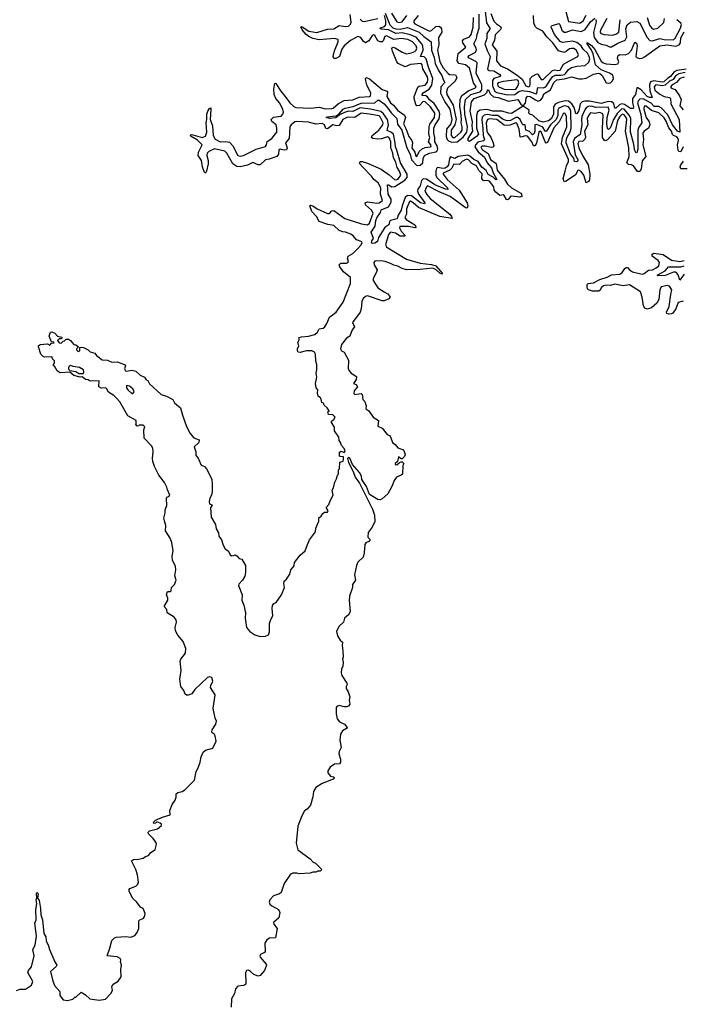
# Model space of a CAD drawing. Extents: x 2494159 to 2685562, y 773219 to 915170.
# Tile 184 of 201: x 2657050 to 2663347, y 867953 to 877315. Entities that reach past the tile are written whole.
import ezdxf

# ---------------------------------------------------------------- set-up
doc = ezdxf.new("R2010")
doc.units = 0

msp = doc.modelspace()

# ---------------------------------------------------------------- linework, layer by layer
at = {"layer": '0CON10XD'}
for points in [[(2658882.9, 876307.1), (2658889.6, 876215), (2658907.5, 876177.5), (2658955, 876152.4), (2659005, 876156.5), (2659045, 876151.6), (2659076.8, 876116.8), (2659124.5, 876024.5), (2659145, 876017.2), (2659177.2, 876022.8), (2659297.6, 876082.4), (2659385, 876110.5), (2659396.5, 876125), (2659402.9, 876157.1), (2659445.3, 876184.7), (2659492.6, 876245), (2659494.5, 876285), (2659486.4, 876315), (2659446.4, 876346.4), (2659438.7, 876365), (2659462.7, 876387.3), (2659535, 876398), (2659551.3, 876415), (2659557.4, 876435), (2659550.2, 876465), (2659519.3, 876525), (2659485.4, 876565.4), (2659468.5, 876605), (2659464.8, 876655), (2659475, 876710), (2659485, 876708), (2659530.4, 876635), (2659573.8, 876585), (2659618.1, 876525), (2659655, 876490.4), (2659675, 876480.5), (2659815, 876472.5), (2659895, 876482.1), (2659955, 876467.9), (2660015, 876469.3), (2660029.6, 876475), (2660080.8, 876519.2), (2660133.7, 876546.3), (2660215, 876553.1), (2660275, 876576.9), (2660375, 876584.4), (2660385, 876590.7), (2660386.5, 876615), (2660348.8, 876695), (2660338.2, 876735), (2660335.5, 876755), (2660345, 876765.6), (2660375, 876751.5), (2660495, 876650.9), (2660541.4, 876635), (2660546.2, 876625), (2660539.3, 876585), (2660575, 876525.4), (2660603.5, 876503.5), (2660640, 876455), (2660708.1, 876408.1), (2660716.7, 876385), (2660698.4, 876325), (2660721.2, 876281.2), (2660749, 876205), (2660777.6, 876165), (2660782, 876145), (2660777.4, 876095), (2660806.6, 876055), (2660815, 876020), (2660825, 876014.4), (2660847.4, 876062.6), (2660873.8, 876086.2), (2660905, 876098.1), (2660955, 876104.7), (2660959.4, 876110.6), (2660956.6, 876125), (2660936.8, 876155), (2660946.6, 876195), (2660939.6, 876225), (2660940.2, 876295), (2660948.7, 876321.3), (2660991, 876385), (2660994, 876425), (2660955, 876487.7), (2660905, 876535.2), (2660885, 876536.7), (2660849.9, 876500.1), (2660825, 876496.1), (2660815, 876508.5), (2660798.4, 876565), (2660800, 876585), (2660835, 876674.7), (2660847, 876683), (2660905, 876692), (2660925, 876720), (2660929.4, 876745), (2660925, 876771.1), (2660880.9, 876849.1), (2660876.2, 876886.2), (2660865, 876898.6), (2660765, 876887.9), (2660715, 876866.6), (2660647.9, 876897.9), (2660634.1, 876914.1), (2660592.1, 877015), (2660587.5, 877042.5), (2660595, 877052.2), (2660618.2, 877048.2), (2660685, 877004.8), (2660725, 876990.4), (2660775, 876998.8), (2660805, 877011.9), (2660818.6, 877025), (2660824.2, 877045), (2660816.6, 877065), (2660783.3, 877105), (2660740, 877125), (2660675, 877137), (2660605, 877127.4), (2660535, 877162.8), (2660520.4, 877155), (2660505, 877113.8), (2660494.4, 877105.6), (2660475, 877103.9), (2660454.8, 877114.8), (2660425, 877163.5), (2660415, 877170.4), (2660400.5, 877165), (2660367.3, 877112.7), (2660335, 877093.6), (2660316.4, 877106.4), (2660292.7, 877145), (2660265, 877155.6), (2660195, 877117.8), (2660132.4, 877065), (2660111.2, 877035), (2660089.1, 876965), (2660055, 876945.9), (2660035.4, 876945.4), (2660028, 876965), (2660041.5, 877018.5), (2660076.2, 877105), (2660075.8, 877125.8), (2660042.6, 877137.4), (2659895, 877124.3), (2659835, 877136.3), (2659796.7, 877155), (2659773.3, 877175), (2659735, 877217.1), (2659722.3, 877247.7), (2659735, 877245.6), (2659796.6, 877206.6), (2659875, 877192), (2659975, 877225.2), (2660035, 877227.4), (2660085, 877260), (2660145, 877249.5), (2660175, 877252.2), (2660195, 877273.3), (2660199.1, 877290.9), (2660190.8, 877365)], [(2660676.8, 875505), (2660648.3, 875455), (2660637.3, 875422.7), (2660574.5, 875405.5), (2660565.7, 875395), (2660557.7, 875365), (2660519.8, 875340.2), (2660460.6, 875245), (2660450, 875205), (2660425, 875191.2), (2660405, 875187.5), (2660394, 875194), (2660396.4, 875213.6), (2660412.5, 875235), (2660391.2, 875295), (2660429.5, 875350.5), (2660435.2, 875405), (2660445, 875429.6), (2660477.5, 875482.5), (2660485, 875505.5), (2660554.7, 875535.3), (2660580.1, 875579.9), (2660579.8, 875609.8), (2660551.6, 875655), (2660544.7, 875745.3), (2660555, 875745.4), (2660585.8, 875725.8), (2660615, 875728.1), (2660711.2, 875788.8), (2660733.2, 875815), (2660731.9, 875845), (2660670, 875955), (2660634.5, 876074.5), (2660621.1, 876105), (2660618.9, 876145), (2660601.8, 876225), (2660585, 876242.6), (2660540.9, 876260.9), (2660556, 876315), (2660546.5, 876366.5), (2660508.8, 876418.8), (2660480.9, 876440.9), (2660383.4, 876463.4), (2660285, 876475.3), (2660215, 876440.8), (2660175, 876444), (2660136.6, 876433.4), (2660090, 876410), (2660055, 876381.1), (2659995, 876374.6), (2659963.3, 876385), (2659975, 876391.2), (2660058.9, 876401.1), (2660083.2, 876416.8), (2660123.1, 876465), (2660142, 876475), (2660220.5, 876489.5), (2660295, 876519.7), (2660425, 876524.7), (2660455, 876548.2), (2660465, 876549.2), (2660515, 876515.2), (2660549.4, 876475), (2660579.1, 876429.1), (2660635.2, 876375), (2660640.2, 876320.2), (2660683.2, 876265), (2660729.2, 876095), (2660761.2, 876035), (2660772.8, 875982.8), (2660820.6, 875930.6), (2660835, 875926.9), (2660855, 875932.8), (2660881.4, 875955), (2660883.6, 875996.4), (2660898, 876025), (2660944.1, 876045.9), (2661005, 876059.2), (2661015, 876065.6), (2661023.1, 876085), (2661017, 876117), (2660995.1, 876155), (2660996.8, 876195), (2660984.9, 876234.9), (2660985.8, 876285), (2660997.1, 876315), (2661036.9, 876373.1), (2661042.9, 876415), (2661038.2, 876445), (2660988.8, 876518.8), (2660945, 876553.8), (2660925, 876581.6), (2660910.5, 876590.5), (2660875.6, 876595), (2660873.9, 876603.9), (2660885, 876619.3), (2660942.4, 876655), (2660966.5, 876693.5), (2660977.9, 876755), (2660935.7, 876865), (2660914, 876944), (2660895, 876960.2), (2660860.5, 876965), (2660885.2, 877024.9), (2660881.7, 877065), (2660869.1, 877089.1), (2660817.5, 877147.5), (2660761.7, 877171.7), (2660685, 877189.5), (2660625, 877183), (2660555, 877219.6), (2660484.7, 877224.7), (2660473.8, 877235), (2660518.3, 877251.7), (2660529.3, 877265), (2660530.5, 877305), (2660518.5, 877355)], [(2660525, 877378), (2660568.8, 877265), (2660595.9, 877235.9), (2660625, 877226.5), (2660665, 877225.6), (2660735, 877239.7), (2660845, 877197.2), (2660891, 877155), (2660960.9, 877105), (2660962.8, 877025), (2660989.5, 876955), (2660998.6, 876898.6), (2661031.6, 876831.6), (2661062.7, 876785), (2661074.6, 876745), (2661087.9, 876725), (2661088.3, 876715), (2661052.6, 876675), (2661047.8, 876615), (2661090, 876535), (2661139.3, 876465), (2661156.5, 876365), (2661146.5, 876325), (2661106.3, 876273.7), (2661102.7, 876205), (2661111.2, 876175), (2661125, 876162.6), (2661155, 876151.4), (2661206.9, 876153.1), (2661265, 876196.6), (2661299.3, 876245), (2661306.5, 876295), (2661281.5, 876415), (2661279, 876485), (2661285.9, 876555), (2661336.5, 876603.5), (2661425, 876629.9), (2661442.6, 876647.5), (2661441.5, 876695), (2661387, 876805), (2661397.5, 876905), (2661385, 876918.4), (2661315, 876951.8), (2661310.7, 876960.7), (2661322.7, 876975), (2661377.3, 877002.7), (2661391.6, 877025), (2661388.5, 877045), (2661367.3, 877085), (2661392.1, 877135), (2661397.2, 877175), (2661415.6, 877234.4), (2661417.2, 877367.2)], [(2660585, 877377.7), (2660634.8, 877294.8), (2660655, 877289.4), (2660685.3, 877295), (2660730.3, 877355)], [(2660837.7, 877355), (2660796.3, 877305), (2660796.9, 877286.9), (2660806.7, 877275), (2660945, 877207.2), (2660965, 877212.4), (2661005, 877249.3), (2661035, 877254.7), (2661049.2, 877245), (2661058.4, 877228.4), (2661060.5, 877195), (2661031.6, 877145), (2661034.8, 877075), (2661020.4, 877025), (2661041.5, 876915), (2661075, 876857.1), (2661122.2, 876802.2), (2661135, 876794.7), (2661190.6, 876790.6), (2661205.3, 876765), (2661189.6, 876730.5), (2661116.8, 876665), (2661107.2, 876632.8), (2661110.2, 876605), (2661170.8, 876500.8), (2661197.1, 876365), (2661185.7, 876314.3), (2661149.8, 876265), (2661150.7, 876215), (2661165, 876195.3), (2661186.9, 876195), (2661243.4, 876245), (2661255.2, 876265), (2661256.4, 876295), (2661244.8, 876335), (2661249.5, 876365), (2661244.1, 876435), (2661232.2, 876485), (2661236.1, 876555), (2661251.1, 876595), (2661319.1, 876640.9), (2661375, 876662.5), (2661388.2, 876675), (2661363.2, 876715), (2661323.8, 876855), (2661287.1, 876885), (2661225, 876899.6), (2661208, 876925), (2661216.6, 876995), (2661289.5, 877055), (2661262.5, 877095), (2661259.2, 877115), (2661271.3, 877128.7), (2661325, 877152.9), (2661340.7, 877175), (2661359.5, 877245), (2661363.5, 877335)], [(2661475.4, 877395.4), (2661486.5, 877286.5), (2661519.7, 877235), (2661518.9, 877225), (2661490.1, 877185), (2661489.3, 877135), (2661472.1, 877085), (2661492, 877022), (2661520.2, 876965), (2661495.5, 876845.5), (2661510.4, 876830.4), (2661555, 876827.8), (2661612.9, 876795), (2661620.4, 876785), (2661615, 876774.4), (2661555.4, 876754.6), (2661542.6, 876737.4), (2661544, 876685), (2661565, 876631.4), (2661585, 876621.2), (2661685, 876599.1), (2661755, 876603.6), (2661795, 876631.4), (2661825, 876640.3), (2661895, 876632.4), (2661958.6, 876611.4), (2661965.2, 876615), (2661975, 876668.8), (2662025, 876666), (2662051.1, 876675), (2662093.3, 876745), (2662118.3, 876775), (2662143.5, 876786.5), (2662195, 876786.8), (2662226.4, 876793.6), (2662241, 876805), (2662265, 876842.4), (2662295, 876858.8), (2662345, 876871.6), (2662425, 876879.1), (2662458.3, 876911.7), (2662467.1, 876942.9), (2662462.4, 876965), (2662445, 876996.5), (2662403.9, 877033.9), (2662385, 877067.9), (2662345, 877097.2), (2662305, 877110.4), (2662208.2, 877098.2), (2662187.3, 877107.3), (2662133.7, 877175), (2662101.8, 877245), (2662104.5, 877255), (2662175, 877278.8), (2662185, 877268.6), (2662201.1, 877215), (2662225, 877197.2), (2662245, 877196.7), (2662305, 877217.8), (2662385, 877203.4), (2662425, 877221.5), (2662475, 877295.3), (2662515, 877328.6)], [(2661527, 877375), (2661555, 877302), (2661581.2, 877275), (2661619.7, 877249.7), (2661626.7, 877235), (2661619.9, 877220.1), (2661570.1, 877169.9), (2661562.2, 877117.8), (2661541.6, 877075), (2661585.8, 877015), (2661580.4, 876925), (2661621.1, 876875), (2661687.6, 876847.6), (2661778.2, 876788.2), (2661825, 876750), (2661860.5, 876685), (2661885, 876677.3), (2661897, 876683), (2661903, 876695), (2661903.1, 876755), (2661922.9, 876777.1), (2661965, 876800), (2661975.4, 876795.4), (2662004.5, 876745), (2662025, 876744.7), (2662115, 876832.9), (2662135, 876838.8), (2662165, 876832.3), (2662185.4, 876835), (2662216.9, 876893.1), (2662274.5, 876925), (2662355.8, 876965), (2662359.5, 876985), (2662338.2, 877025), (2662315, 877039.4), (2662295, 877042.5), (2662275, 877038.2), (2662245, 877010.9), (2662225, 877002.3), (2662169.3, 877019.3), (2662118.2, 877095), (2662061, 877151), (2662021.1, 877205), (2661965, 877232.9), (2661949.7, 877249.7), (2661935.7, 877285), (2661932.2, 877355)], [(2662241.3, 877391.3), (2662265, 877298.9), (2662375, 877280.7), (2662404, 877305), (2662435, 877357.8)], [(2663014.4, 877335), (2663035, 877263.8), (2663055, 877236.2), (2663075, 877223.8), (2663115, 877235.4), (2663171.2, 877288.8), (2663178.4, 877325)], [(2660285, 877320), (2660305, 877300.3), (2660325, 877297.7), (2660394.3, 877314.3), (2660454.7, 877325.3)], [(2662525, 877318), (2662528.8, 877295), (2662503.5, 877193.5), (2662511, 877145), (2662545, 877099.6), (2662575, 877081.2), (2662625, 877071.8), (2662656.8, 877056.8), (2662675, 877056.6), (2662735, 877093.2), (2662805, 877119.4), (2662819.3, 877150.7), (2662812, 877228), (2662822.8, 877267.2), (2662855, 877292.5), (2662915, 877296.2), (2662943.3, 877283.3), (2663014.6, 877144.6), (2663038.6, 877118.6), (2663065, 877113.3), (2663135, 877135.7), (2663175, 877127.6), (2663265, 877124.5), (2663280.2, 877139.9), (2663330, 877235), (2663339.8, 877269.8), (2663333.3, 877283.3), (2663295.3, 877315)], [(2662630, 877325), (2662570.9, 877215), (2662568.1, 877198.1), (2662573.8, 877185), (2662603.2, 877173.2), (2662685, 877167.6), (2662715, 877175.9), (2662743.2, 877195), (2662755.6, 877315)], [(2663385, 876844.3), (2663295, 876831.7), (2663270.4, 876819.6), (2663235.9, 876775), (2663209.9, 876760.1), (2663171.8, 876725), (2663155, 876720.9), (2663075.3, 876734.7), (2663046.3, 876723.7), (2663035.4, 876694.6), (2663037.4, 876637.4), (2663060, 876575), (2663035, 876576.1), (2663015, 876585.3), (2662955, 876647.3), (2662925, 876666.5), (2662915, 876666), (2662901.8, 876605), (2662874.6, 876565.3), (2662875.2, 876525), (2662884.6, 876485), (2662879.1, 876470.9), (2662855, 876471.8), (2662798.2, 876508.2), (2662775, 876513.5), (2662752.8, 876507.2), (2662715, 876474.1), (2662705.4, 876474.6), (2662697.5, 876517.5), (2662675.1, 876535.1), (2662643.6, 876536.4), (2662575, 876518.3), (2662465, 876539.7), (2662420.5, 876539.5), (2662395, 876533), (2662375.7, 876515), (2662365, 876451.4), (2662345, 876418.6), (2662335, 876424.2), (2662320.6, 876480.6), (2662296.3, 876516.3), (2662265, 876541.2), (2662235, 876543), (2662171.4, 876528.6), (2662139.1, 876510.9), (2662123.5, 876485), (2662123.3, 876415), (2662105, 876376.9), (2662075, 876354.2), (2662025, 876341.6), (2661985, 876353), (2661925.8, 876405.8), (2661897.5, 876415), (2661888.9, 876425), (2661890.6, 876455), (2661835, 876493.6), (2661725, 876422.9), (2661696.7, 876425), (2661636.3, 876446.3), (2661546.7, 876445), (2661491.4, 876461.4), (2661426, 876454), (2661402.5, 876437.5), (2661391.1, 876405), (2661392.1, 876285), (2661409.2, 876225), (2661392.7, 876205), (2661325, 876158.1), (2661311.8, 876161.8), (2661312.6, 876185), (2661356.2, 876255), (2661348.9, 876305), (2661352.8, 876345), (2661330.4, 876445), (2661344.1, 876535), (2661368.1, 876565), (2661468.7, 876601.3), (2661491.3, 876625), (2661495, 876647.5), (2661505, 876648.8), (2661520.9, 876610.9), (2661552.5, 876582.5), (2661598.6, 876575), (2661695, 876541.4), (2661785, 876555.8), (2661812.4, 876512.4), (2661835, 876496.5), (2661858.7, 876521.3), (2661865, 876570), (2661875, 876586.9), (2661902.2, 876585), (2661952.1, 876552.1), (2661975, 876541.3), (2661999.5, 876550.5), (2662017.2, 876572.8), (2662031.4, 876608.6), (2662093.2, 876646.8), (2662125, 876717.9), (2662155, 876741.9), (2662228.2, 876751.8), (2662295, 876772.3), (2662365, 876752.3), (2662395, 876751.1), (2662435, 876760.2), (2662505, 876796.7), (2662546.7, 876806.7), (2662565, 876802.4), (2662584.8, 876785), (2662624.2, 876714.2), (2662645, 876709.8), (2662665, 876715.2), (2662684.8, 876735), (2662693.7, 876755), (2662686, 876786), (2662655.9, 876805.9), (2662577.1, 876837.1), (2662523.2, 876885), (2662499.4, 876989.4), (2662479.8, 877029.9), (2662442.1, 877085), (2662442.2, 877097.8), (2662485, 877068.7), (2662515, 877032.9), (2662575, 876921.9), (2662596, 876906), (2662625, 876896), (2662705, 876887.4), (2662734.4, 876895), (2662742.7, 876915), (2662733, 876945), (2662739.1, 876975), (2662755, 876983.2), (2662805, 876980.3), (2662835.8, 876994.2), (2662863.4, 877026.6), (2662895, 877100), (2662910.9, 877090.9), (2662917.2, 877067.2), (2662905.8, 876965.8), (2662915, 876954.2), (2662936.5, 876946.5), (2662965, 876950.4), (2662987.8, 876962.2), (2663135, 877067.7), (2663205, 877075.1), (2663285, 877064.5), (2663316.7, 877075), (2663329.5, 877095), (2663335, 877142), (2663365, 877198.6)], [(2663375, 876814.2), (2663315, 876801.1), (2663285.4, 876784.7), (2663260.7, 876745), (2663225, 876729.2), (2663185, 876693.5), (2663155, 876687.5), (2663095.7, 876694.3), (2663080.5, 876675), (2663087.6, 876645), (2663135, 876605.2), (2663175, 876584.6), (2663225.4, 876575.4), (2663236.8, 876565), (2663237.1, 876515), (2663316.7, 876365), (2663325, 876246), (2663303.3, 876255), (2663255.6, 876315), (2663209.9, 876409.9), (2663146.8, 876476.8), (2663125, 876489.1), (2663080.6, 876490.6), (2663050.6, 876520.6), (2662975, 876561.4), (2662945, 876560.2), (2662929.7, 876545), (2662923, 876525), (2662954.2, 876414.2), (2662962.7, 876335), (2662935, 876292.5), (2662926.3, 876265), (2662925.8, 876084.2), (2662915, 876050), (2662905, 876053.5), (2662895, 876070), (2662882.1, 876145), (2662854.1, 876245.9), (2662859.2, 876375), (2662844.6, 876405.4), (2662795, 876463.6), (2662774.1, 876465.9), (2662728, 876421.9), (2662693.2, 876365), (2662665, 876290.8), (2662645, 876270.8), (2662635, 876281.4), (2662631.3, 876325), (2662632.3, 876385), (2662650.9, 876455), (2662643.5, 876483.5), (2662525, 876479.7), (2662485, 876491.8), (2662451.7, 876488.3), (2662433.5, 876476.5), (2662421.1, 876458.9), (2662394, 876395), (2662388.8, 876365), (2662391.3, 876315), (2662376.4, 876223.6), (2662324, 876186), (2662310.3, 876155), (2662329.8, 876029.9), (2662355.2, 875985), (2662355.8, 875974.2), (2662345.4, 875964.6), (2662322.4, 875965), (2662317.7, 875997.7), (2662285, 876036.8), (2662243.3, 876145), (2662245.8, 876185), (2662284.5, 876255.5), (2662291.6, 876285), (2662287.5, 876445), (2662281.8, 876465), (2662264.8, 876484.8), (2662245, 876494.2), (2662225, 876494.7), (2662175, 876474), (2662165.1, 876455), (2662165, 876402.5), (2662149.4, 876365), (2662095, 876314.6), (2662055, 876251.6), (2662045, 876255.2), (2662021.6, 876291.6), (2661965, 876316.9), (2661946.1, 876315), (2661946, 876255), (2661938.7, 876231.3), (2661925, 876219.5), (2661895, 876250.4), (2661860.6, 876265), (2661855.5, 876315), (2661835, 876316.5), (2661825, 876323.5), (2661806.9, 876366.9), (2661785, 876383.7), (2661765, 876383.5), (2661715, 876356), (2661683.5, 876353.5), (2661645, 876366.4), (2661595, 876404), (2661545, 876402.5), (2661495, 876414.1), (2661465, 876408.4), (2661445, 876388.8), (2661441.1, 876358.9), (2661452, 876285), (2661454.5, 876214.5), (2661468.4, 876171.6), (2661458.3, 876161.7), (2661405, 876150.1), (2661381.9, 876125), (2661377.2, 876105), (2661408.4, 876058.4), (2661467.1, 876007.1), (2661493.1, 875953.1), (2661533.3, 875905), (2661549.2, 875859.2), (2661583.3, 875795), (2661575, 875792.5), (2661548.7, 875818.7), (2661503.9, 875843.9), (2661482.2, 875882.3), (2661443.6, 875913.6), (2661405.8, 875965), (2661365.2, 875985), (2661328.3, 876018.3), (2661305, 876027.7), (2661217, 876013.1), (2661185.3, 875994.7), (2661145, 876011.2), (2661134, 875996), (2661125, 875936.1), (2661111.6, 875915), (2661095, 875902.8), (2661075, 875898.8), (2661020.2, 875909.8), (2661010.5, 875899.5), (2661005.8, 875874.2), (2661005.8, 875835.8), (2661014.9, 875815), (2661116.5, 875715), (2661118.4, 875701.6), (2661095.8, 875704.2), (2660995, 875743.6), (2660915, 875799.1), (2660885, 875801.8), (2660869.7, 875785), (2660856.6, 875735), (2660835.4, 875705), (2660830.4, 875685), (2660843.1, 875653.2), (2660899.6, 875575), (2660898.8, 875565), (2660860.7, 875575), (2660775, 875640.3), (2660735, 875642.4), (2660712.9, 875625), (2660683.5, 875545), (2660676.8, 875505)], [(2661675, 876649.6), (2661765, 876654.6), (2661785, 876682.9), (2661792.5, 876715), (2661787.6, 876737.5), (2661775, 876743.3), (2661646.7, 876726.7), (2661598.9, 876715), (2661591.4, 876705), (2661593.8, 876685), (2661602.3, 876675), (2661655, 876653.4), (2661675, 876649.6)], [(2663365, 876768.2), (2663323.3, 876755), (2663291.2, 876718.8), (2663252.7, 876695), (2663235.7, 876675), (2663243.8, 876665), (2663280.2, 876650.2), (2663321.5, 876591.5), (2663335.8, 876555), (2663325.4, 876495), (2663355, 876458.5)], [(2663355, 876106.6), (2663335, 876058.6), (2663315, 876061.2), (2663307.7, 876075), (2663303, 876125), (2663311, 876165), (2663307.8, 876185), (2663295, 876201.1), (2663263.9, 876214), (2663254.2, 876224.2), (2663246.1, 876255), (2663218.1, 876288.1), (2663195, 876349.2), (2663175, 876382.9), (2663125, 876427.8), (2663055, 876453), (2663003.2, 876493.2), (2662985, 876492.2), (2662982, 876465), (2663004, 876385), (2663033.2, 876345), (2663039.1, 876315), (2663027.4, 876285), (2662985, 876254.1), (2662973, 876235), (2662978.7, 876175), (2662973.3, 876125), (2662999.8, 876015), (2662966.7, 875973.3), (2662957.7, 875895), (2662945, 875870.6), (2662921.2, 875871.2), (2662884.8, 875925), (2662865, 875935.8), (2662835, 875937.4), (2662821, 875955), (2662841, 876015), (2662840.4, 876095), (2662806.6, 876255), (2662821.3, 876365), (2662815, 876385.2), (2662795, 876410), (2662775, 876415.6), (2662753.8, 876395), (2662732, 876355), (2662710.5, 876255), (2662636.5, 876173.5), (2662615, 876164.5), (2662605, 876168), (2662589.5, 876195), (2662587.6, 876285), (2662594.7, 876404.7), (2662590.7, 876420.7), (2662565, 876432.8), (2662515, 876423.2), (2662475, 876428.2), (2662455, 876403.5), (2662442.1, 876375), (2662448.4, 876315), (2662418.3, 876255), (2662426.1, 876195), (2662421.7, 876178.3), (2662401, 876159), (2662363.2, 876156.8), (2662353.7, 876136.3), (2662363.6, 876095), (2662397.4, 876025), (2662452.4, 875935), (2662467.8, 875845), (2662465, 875791.9), (2662455, 875775.5), (2662435, 875764.2), (2662413, 875835), (2662385, 875870), (2662365, 875884.4), (2662355, 875882), (2662331.4, 875838.6), (2662245, 875780), (2662225, 875774.2), (2662215.3, 875805), (2662234, 875875), (2662245.8, 875925), (2662264.4, 875965), (2662265.9, 875985), (2662200, 876135), (2662208.4, 876195), (2662249.4, 876295), (2662245.5, 876395.5), (2662235, 876424.2), (2662225, 876426.9), (2662215, 876419.5), (2662176.9, 876343.1), (2662125, 876288), (2662065, 876147.1), (2662055, 876141.9), (2662045, 876152.2), (2662005, 876247.5), (2661995, 876256.2), (2661985, 876246.7), (2661960.7, 876139.3), (2661945, 876114.7), (2661933.9, 876115), (2661915.8, 876155), (2661875, 876206.6), (2661855, 876209), (2661815, 876197.1), (2661805, 876202.5), (2661797.6, 876275), (2661775, 876330), (2661765, 876334.7), (2661707.9, 876312.1), (2661675, 876307.4), (2661655, 876312), (2661585, 876365.1), (2661515, 876371.3), (2661495, 876366.8), (2661483.8, 876335), (2661490.3, 876255), (2661495, 876240), (2661528.3, 876198.3), (2661551, 876145), (2661555.7, 876115), (2661547.4, 876102.6), (2661535, 876099.1), (2661475, 876113.5), (2661445, 876111.8), (2661431.5, 876105), (2661445, 876081.1), (2661501.7, 876041.7), (2661525, 875985.7), (2661578, 875948), (2661589.2, 875885), (2661657.8, 875797.8), (2661685, 875752.4), (2661725, 875717.7), (2661812, 875665), (2661819.5, 875655), (2661821.8, 875635), (2661803.4, 875626.6), (2661725, 875638.1), (2661715, 875634.7), (2661695, 875608.2), (2661685, 875602.4), (2661675.8, 875605), (2661653.6, 875643.6), (2661645, 875648), (2661612.6, 875642.6), (2661574.3, 875675), (2661560.5, 875695), (2661555, 875726.2)], [(2658651.7, 870891.7), (2658635, 870893.3), (2658622.3, 870902.3), (2658608.8, 870935), (2658582, 870975), (2658571.2, 871045), (2658586.1, 871126.1), (2658574.1, 871215.9), (2658580, 871235), (2658627, 871293), (2658629.1, 871335), (2658603.8, 871403.8), (2658552.1, 871462.1), (2658532, 871505), (2658526.2, 871535), (2658538.8, 871585), (2658537.7, 871607.7), (2658516.7, 871635), (2658452.5, 871675), (2658447, 871707), (2658423.3, 871735), (2658457.5, 871795), (2658457.5, 871815), (2658446.2, 871845), (2658450.4, 871869.5), (2658455, 871877.5), (2658481.7, 871878.3), (2658490, 871885), (2658493.3, 871915), (2658521.2, 871945), (2658535.8, 871985), (2658525.6, 872025.6), (2658533.1, 872085), (2658530.6, 872115), (2658502.5, 872175), (2658500, 872215), (2658507, 872263), (2658496, 872345), (2658480, 872385), (2658434.2, 872454.2), (2658438.8, 872505), (2658425, 872550), (2658420, 872575), (2658432.5, 872625), (2658433.3, 872655), (2658447.5, 872695), (2658444.2, 872765.8), (2658453.3, 872776.7), (2658468.8, 872781.2), (2658476.7, 872795), (2658454.2, 872844.2), (2658449.6, 872869.5), (2658425.8, 872915), (2658370.8, 872985), (2658330, 873065), (2658313.8, 873115), (2658311.2, 873145), (2658320, 873205), (2658315, 873240), (2658303, 873263), (2658232.5, 873335), (2658230, 873415), (2658240, 873445), (2658225, 873460), (2658185, 873460), (2658178.3, 873451.7), (2658165, 873450), (2658152.5, 873465), (2658157.5, 873472.5), (2658157.5, 873505), (2658077, 873547), (2658000.7, 873680.7), (2657971.2, 873715), (2657945, 873741.2), (2657894.1, 873774.1), (2657875, 873807.5), (2657863, 873813), (2657825, 873810), (2657802.5, 873825), (2657805, 873880), (2657718.3, 873878.3), (2657701.7, 873891.7), (2657673.9, 873893.9), (2657645, 873917.5), (2657625, 873916.7), (2657565, 873932), (2657525, 873962.5), (2657435, 873956.2), (2657405, 873976.7), (2657379.3, 874019.3), (2657370, 874025), (2657370, 874035), (2657381.7, 874048.3), (2657381.7, 874071.7), (2657361.7, 874091.7), (2657360, 874105), (2657355, 874110), (2657287, 874107), (2657273.9, 874113.9), (2657250, 874135), (2657227.5, 874205), (2657230, 874215), (2657245, 874227.5), (2657315, 874232.5), (2657335, 874220), (2657351.7, 874238.3), (2657378.3, 874241.7), (2657375, 874250), (2657351.7, 874251.7), (2657330, 874305), (2657342.5, 874345), (2657355, 874347.5), (2657385, 874333.3), (2657410, 874305), (2657450, 874295), (2657448.3, 874281.7), (2657425, 874280), (2657410, 874265), (2657423.6, 874243.6), (2657445, 874240), (2657461.7, 874258.3), (2657475, 874260), (2657493, 874277), (2657515, 874276.2), (2657532.5, 874265), (2657565, 874227.5), (2657583.3, 874223.3), (2657610, 874205), (2657590, 874185), (2657590, 874175), (2657605, 874160), (2657620, 874165), (2657621.7, 874198.3), (2657635, 874202.5), (2657655, 874198), (2657700, 874175), (2657718.3, 874158.3), (2657762.5, 874145), (2657780.4, 874120.5), (2657835, 874080), (2657885, 874076), (2657927, 874057), (2657975, 874062), (2658047.5, 874035), (2658057, 874023), (2658047.5, 873995), (2658055, 873977.5), (2658065, 873973.3), (2658115, 873983.3), (2658155, 873972.5), (2658196.4, 873936.4), (2658235.9, 873915.9), (2658250.7, 873890.7), (2658267.5, 873885), (2658284, 873854), (2658395, 873751.4), (2658445, 873734.2), (2658505, 873702.5), (2658520.4, 873670.5), (2658578, 873625), (2658595.7, 873555), (2658636.5, 873446.5), (2658671.3, 873381.3), (2658705, 873338), (2658755, 873320), (2658751.2, 873295), (2658708, 873255), (2658723.1, 873205), (2658725, 873172.5), (2658745.7, 873145), (2658775, 873078.8), (2658805.8, 873065.8), (2658825, 873043.3), (2658874.6, 872945), (2658880.5, 872895), (2658879.2, 872825), (2658874.2, 872795), (2658856.9, 872765), (2658851.4, 872735), (2658855, 872712.5), (2658875, 872702.5), (2658878, 872695), (2658863.3, 872675), (2658870.6, 872585), (2658911.1, 872515), (2658916.9, 872475), (2658938.9, 872435), (2658941.4, 872405), (2658967.9, 872367.9), (2658985, 872317.5), (2659003.9, 872283.9), (2659035, 872260), (2659050, 872225), (2659065, 872217.5), (2659081.7, 872221.7), (2659097, 872227), (2659115, 872217.5), (2659135, 872192.5), (2659160, 872185), (2659197.5, 872125), (2659197, 872057), (2659190, 872025), (2659166.2, 871985), (2659131.7, 871948.3), (2659130, 871935), (2659165.8, 871845.8), (2659160, 871795), (2659179.3, 871749.3), (2659195.8, 871675.8), (2659192, 871625), (2659205.8, 871535), (2659237.2, 871497.2), (2659285, 871465.7), (2659335, 871450.8), (2659385.9, 871454.1), (2659413.8, 871466.2), (2659423.8, 871495), (2659424.3, 871575), (2659437.3, 871612.7), (2659456.7, 871645), (2659450, 871715), (2659453.8, 871745), (2659465, 871762.5), (2659486, 871774), (2659538.8, 871845), (2659567.5, 871915), (2659560, 871955), (2659563.9, 871976.1), (2659586.7, 871995), (2659617.7, 872042.3), (2659627.5, 872085), (2659657, 872123), (2659662.5, 872155), (2659715, 872222.5), (2659763.3, 872265), (2659783.8, 872326.2), (2659805, 872370), (2659860, 872445), (2659865, 872480), (2659893, 872547), (2659893, 872577), (2659916.4, 872593.6), (2659930.7, 872619.3), (2659948.3, 872631.7), (2659975, 872633.3), (2659982.5, 872645), (2659963.3, 872675), (2659987.5, 872705), (2659999.3, 872740.7), (2660028.8, 872795), (2660018.3, 872841.7), (2660032.5, 872865), (2660043.6, 872916.4), (2660061.7, 872948.3), (2660070, 872985), (2660080, 872995), (2660080, 873035), (2660090, 873045), (2660093, 873107), (2660123, 873117), (2660128.3, 873131.7), (2660128.3, 873158.3), (2660095, 873160), (2660090, 873165), (2660088.3, 873201.7), (2660105, 873212.5), (2660135, 873200), (2660142.5, 873215), (2660135, 873237.5), (2660107.5, 873265), (2660100, 873295), (2660086.7, 873315), (2660082.5, 873345), (2660042.5, 873405), (2660041.7, 873441.7), (2660012.5, 873485), (2660013, 873497), (2660036.7, 873513.3), (2660046.7, 873536.7), (2660025, 873557.5), (2659985, 873560), (2659980, 873585), (2659990, 873595), (2659972.5, 873625), (2659945, 873650), (2659938.3, 873668.3), (2659922.5, 873675), (2659912.5, 873715), (2659887.5, 873735), (2659880, 873765), (2659883.3, 873795), (2659867.5, 873815), (2659862.5, 873855), (2659872.5, 873915), (2659866.7, 873955), (2659873.3, 873985), (2659872.5, 874035), (2659863, 874067), (2659862.5, 874135), (2659853, 874153), (2659826.2, 874166.2), (2659775, 874166.7), (2659750.9, 874159.1), (2659715, 874151.4), (2659697.5, 874155), (2659688.8, 874165), (2659690, 874185), (2659703.3, 874215), (2659692.5, 874245), (2659705, 874270), (2659707.5, 874292.5), (2659729.2, 874300.8), (2659795.5, 874304.5), (2659855, 874320.8), (2659878.8, 874345), (2659896.7, 874375), (2659935, 874383.3), (2659948.8, 874395), (2659968.8, 874425), (2659993.6, 874486.4), (2660058.8, 874535), (2660125, 874628.8), (2660193.8, 874805), (2660193.8, 874865), (2660127.8, 874917.8), (2660093.5, 874965), (2660087.1, 874985), (2660100.9, 874999.1), (2660155, 874998.6), (2660169.2, 875005), (2660174.3, 875015), (2660166.5, 875045), (2660170.6, 875065), (2660215, 875090.8), (2660261.2, 875135), (2660295, 875173.8), (2660304.4, 875195), (2660293.8, 875205), (2660251.1, 875221.1), (2660223.8, 875255), (2660197.1, 875275), (2660145, 875295.5), (2660121.4, 875298.6), (2660085, 875310), (2660035, 875358.4), (2659978.1, 875368.1), (2659895, 875397.5), (2659872.1, 875445), (2659825, 875490.6), (2659806.2, 875545), (2659815, 875550.8), (2659835, 875544.4), (2659876.9, 875516.9), (2659975, 875472.5), (2659995, 875473.2), (2660015, 875498.9), (2660035, 875501.2), (2660140.6, 875425), (2660300, 875375), (2660355, 875365.5), (2660375, 875381.4), (2660410, 875475), (2660394.6, 875505), (2660337.1, 875555), (2660333.8, 875575), (2660355, 875582.7), (2660445, 875569.6), (2660465.8, 875575), (2660497.1, 875595), (2660477.8, 875655), (2660483.5, 875715), (2660458.2, 875765), (2660415.3, 875795), (2660395, 875825.9), (2660307.2, 875915), (2660283.8, 875945), (2660280, 875955), (2660285, 875965.7), (2660304.5, 875965.5), (2660355, 875950), (2660485, 875892.5), (2660560.9, 875840.9), (2660615, 875793.3), (2660635, 875794.8), (2660651.2, 875805), (2660673.1, 875835), (2660660.7, 875875), (2660638.7, 875908.7), (2660625, 875959.1), (2660602.1, 876002.1), (2660596.2, 876045), (2660576.9, 876095), (2660576.5, 876155), (2660561.9, 876191.9), (2660545, 876199.6), (2660488, 876182), (2660455, 876179.2), (2660405, 876183.8), (2660392, 876195), (2660401.3, 876215), (2660463.9, 876265), (2660500.8, 876315), (2660504.4, 876335), (2660475, 876390.9), (2660465, 876399.6), (2660375, 876418), (2660295, 876426.1), (2660235, 876385.8), (2660175, 876389.5), (2660158.2, 876385), (2660120.7, 876365), (2660085, 876309.2), (2660065, 876305.2), (2660025, 876316.1), (2659975, 876276.9), (2659961.1, 876281.1), (2659946.2, 876315), (2659925, 876328.3), (2659865, 876322.3), (2659795, 876341.9), (2659685, 876346.6), (2659665, 876342.5), (2659629.3, 876315), (2659616.7, 876295), (2659610.4, 876185), (2659576.5, 876145), (2659593, 876095), (2659585, 876077.4), (2659565, 876074.5), (2659525, 876082.9), (2659514, 876075), (2659509, 876035), (2659493.6, 876015), (2659421, 875989), (2659385, 875983.9), (2659334.3, 875935.7), (2659315, 875934.8), (2659265, 875956.1), (2659215, 875932.3), (2659146.2, 875915), (2659115, 875918), (2659075, 875943.7), (2659019.4, 876045), (2658999.7, 876065), (2658901.9, 876088.1), (2658848.2, 876061.8), (2658832.2, 876045), (2658827.1, 876025), (2658840, 875975), (2658840.4, 875945), (2658825, 875873.3), (2658815, 875856.7), (2658805, 875863.3), (2658787.3, 875915), (2658776.6, 875975), (2658747.2, 876025), (2658750.8, 876055), (2658785.3, 876125), (2658740.1, 876170.1), (2658678.1, 876205), (2658670, 876215), (2658678.3, 876221.7), (2658695, 876220.8), (2658785, 876194.7), (2658815, 876206.4), (2658827.5, 876245), (2658822.4, 876335), (2658829.6, 876365), (2658828, 876415), (2658837.5, 876445), (2658855, 876472), (2658865, 876476.2), (2658867.5, 876465), (2658859.7, 876365), (2658882.9, 876307.1)], [(2661555, 875726.2), (2661515, 875779.1), (2661495, 875786.1), (2661463.4, 875783.4), (2661450.1, 875790.1), (2661443.5, 875805), (2661445, 875848.5), (2661412.2, 875882.2), (2661390.4, 875925), (2661347.8, 875947.8), (2661315, 875981.3), (2661295, 875987.6), (2661253.7, 875966.3), (2661231.4, 875938.6), (2661175, 875940.3), (2661157.6, 875902.4), (2661137, 875883), (2661075.5, 875854.4), (2661076.2, 875845), (2661112.3, 875795), (2661225.4, 875695.4), (2661301.7, 875575), (2661308.8, 875545), (2661302.8, 875527.2), (2661295, 875523.5), (2661285, 875528.8), (2661140.5, 875635), (2661036.6, 875676.6), (2660925, 875736.1), (2660915, 875725.8), (2660900.3, 875685), (2660918.8, 875651.2), (2660952.5, 875615), (2661138, 875465), (2661154.6, 875445), (2661158.8, 875425), (2661044.1, 875444.1), (2660840, 875530), (2660789.1, 875575), (2660765, 875589.3), (2660755, 875586.5), (2660725, 875515.6), (2660724.7, 875465), (2660711.3, 875435), (2660724.2, 875415), (2660805.2, 875365.2), (2660819.1, 875340.9), (2660804.6, 875335.3), (2660745, 875348.8), (2660662.2, 875347.7), (2660658.2, 875335), (2660675.3, 875305), (2660711.4, 875265), (2660710, 875255), (2660665, 875257.5), (2660621.9, 875285), (2660575, 875293.3), (2660555, 875271.2), (2660525.5, 875175.5), (2660535, 875155.6), (2660549.6, 875145), (2660725, 875039), (2660855, 875000.4), (2660965, 874985.6), (2661005, 874973.1), (2661066.7, 874903.3), (2661065.4, 874894.6), (2661045, 874902.4), (2661007.7, 874937.7), (2660975, 874951.7), (2660855, 874939.6), (2660725, 874936.7), (2660685, 874949.6), (2660645, 874972), (2660605, 874980.6), (2660575, 874997.9), (2660522, 875015), (2660485, 875021.6), (2660425, 875019.2), (2660416.2, 875005), (2660418, 874985), (2660446.4, 874935), (2660442.2, 874915), (2660408.1, 874855), (2660409.1, 874835), (2660455, 874766.5), (2660515, 874727.5), (2660549.6, 874709.6), (2660572, 874675), (2660559.6, 874660.4), (2660515, 874642.5), (2660495, 874642.7), (2660355, 874687.7), (2660335, 874681.8), (2660315, 874663.1), (2660300.5, 874635), (2660294.5, 874565), (2660284.5, 874535), (2660214, 874435), (2660233.3, 874395), (2660211.2, 874365), (2660186.2, 874305), (2660155, 874287.5), (2660107.5, 874225), (2660100, 874185), (2660107, 874167), (2660135, 874152.5), (2660176.4, 874076.4), (2660173.3, 873995), (2660183, 873973), (2660200, 873955), (2660251.7, 873921.7), (2660248.8, 873895), (2660222.5, 873855), (2660247.5, 873845), (2660260, 873825), (2660230, 873785), (2660225, 873760), (2660235, 873752.5), (2660295, 873760), (2660305, 873750), (2660312.5, 873705), (2660327, 873687), (2660343.3, 873645), (2660340, 873615), (2660367.5, 873595), (2660410, 873535), (2660460, 873505), (2660455, 873450), (2660495, 873430), (2660541.7, 873371.7), (2660565, 873362.5), (2660575, 873350), (2660592.5, 873295), (2660620, 873275), (2660643.8, 873243.8), (2660697.5, 873225), (2660712.5, 873185), (2660707, 873163), (2660685, 873140), (2660675, 873140), (2660651.7, 873158.3), (2660640, 873115), (2660620, 873095), (2660620, 873085), (2660635, 873083.3), (2660660, 873105), (2660675, 873110), (2660685, 873110), (2660700, 873095), (2660692.5, 873075), (2660687.5, 872995), (2660675, 872982.5), (2660632.5, 872965), (2660607.5, 872932.5), (2660587.5, 872875), (2660547.5, 872805), (2660495, 872757.5), (2660475, 872750), (2660455, 872752.5), (2660375, 872800), (2660345.9, 872875.9), (2660302.3, 872942.3), (2660300, 872975), (2660280.4, 873010.5), (2660214.2, 873084.2), (2660187.5, 873145), (2660175, 873152.5), (2660167, 873143), (2660173.8, 873105), (2660219.1, 873019.1), (2660239.2, 872965), (2660279.5, 872909.5), (2660402.3, 872662.3), (2660421.4, 872605), (2660426.1, 872543.9), (2660401.2, 872488.8), (2660362.7, 872437.3), (2660360, 872395), (2660376.7, 872375), (2660377.5, 872365), (2660373, 872357), (2660340.4, 872339.5), (2660330, 872325), (2660323.6, 872246.4), (2660313.3, 872205), (2660263.9, 872156.1), (2660250, 872125), (2660231.2, 872035), (2660240, 871985), (2660212.5, 871945), (2660213.3, 871915), (2660183.3, 871835), (2660180, 871795), (2660190, 871685), (2660175, 871657.5), (2660137.5, 871625), (2660127.5, 871585), (2660083.3, 871545), (2660061.7, 871498.3), (2660071.2, 871455), (2660094.2, 871414.2), (2660117.5, 871395), (2660113.3, 871365), (2660122.5, 871315), (2660123.3, 871255), (2660116.7, 871235), (2660123.3, 871205), (2660122.5, 871165), (2660108.3, 871141.7), (2660104.1, 871104.1), (2660110.3, 871080.3), (2660160, 871005), (2660163.3, 870995), (2660153.3, 870975), (2660153.8, 870955), (2660171.2, 870925), (2660187.5, 870875), (2660182.5, 870845), (2660187.5, 870805), (2660175, 870787.5), (2660155, 870780), (2660135, 870781.2), (2660085, 870793.8), (2660062.5, 870785), (2660056.2, 870775), (2660056.2, 870715), (2660067.5, 870667.5), (2660088.3, 870638.3), (2660136.7, 870615), (2660162.5, 870585), (2660157.5, 870575), (2660116.8, 870553.2), (2660097.9, 870522.1), (2660091.4, 870465), (2660106, 870395), (2660086.2, 870355), (2660083.3, 870335), (2660098.8, 870285), (2660100, 870255), (2660089.6, 870240.5), (2660042.5, 870235), (2660002.1, 870207.9), (2659978.3, 870171.7), (2659979.2, 870155), (2660005, 870121.2), (2660036.7, 870116.7), (2660038.8, 870105), (2660030, 870095), (2659925, 870053.6), (2659863.8, 870015), (2659843.3, 869975), (2659836.1, 869923.9), (2659812.5, 869845), (2659783, 869807), (2659757, 869793), (2659730, 869745), (2659694.4, 869645), (2659677.5, 869485), (2659693, 869423), (2659727.5, 869395), (2659810, 869335), (2659840, 869305), (2659860, 869295), (2659920, 869235), (2659905, 869220), (2659885, 869220), (2659865, 869210), (2659835, 869210), (2659811.7, 869198.3), (2659705, 869192.5), (2659685, 869200), (2659645, 869200), (2659625, 869190), (2659565, 869100), (2659535, 869016.7), (2659517.7, 869002.3), (2659462.5, 868985), (2659428.8, 868945), (2659422, 868925), (2659428.8, 868905), (2659445, 868890), (2659508.8, 868855), (2659523.8, 868825), (2659513.6, 868776.4), (2659460.7, 868729.3), (2659463.8, 868715), (2659497, 868673), (2659480, 868585), (2659425, 868582), (2659398.8, 868565), (2659381.2, 868535), (2659383.9, 868456.1), (2659376.1, 868443.9), (2659340, 868425), (2659332.5, 868415), (2659335, 868402.5), (2659393.8, 868335), (2659396.7, 868325), (2659376.1, 868273.9), (2659335, 868226.7), (2659315, 868218.8), (2659275, 868236.2), (2659245, 868266.2), (2659225, 868276.2), (2659206.4, 868273.6), (2659196.2, 868255), (2659200.7, 868150.7), (2659195, 868140), (2659178.3, 868131.7), (2659124.5, 868125.5), (2659100.7, 868099.3), (2659092.5, 868055), (2659064.4, 868005.6), (2659058.6, 867925)], [(2663395, 875897.3), (2663335, 875898.2), (2663327.1, 875915), (2663332.2, 875935), (2663358.8, 875971.2)], [(2663355, 874639.4), (2663308.5, 874625), (2663287.2, 874565), (2663257.1, 874522.9), (2663245, 874516.7), (2663215, 874515.6), (2663202, 874522), (2663196.9, 874535), (2663222.3, 874587.7), (2663238.2, 874701.8), (2663248.9, 874745), (2663225, 874781.5), (2663205, 874786.2), (2663145, 874773.3), (2663132.6, 874747.4), (2663124.1, 874655), (2663105, 874618.5), (2663056.1, 874573.9), (2663015, 874563.4), (2662992.5, 874572.5), (2662977.5, 874595), (2662967.2, 874675), (2662948.7, 874728.7), (2662845, 874792.3), (2662785, 874783.1), (2662705, 874800.9), (2662665, 874788.1), (2662625, 874789.4), (2662597.2, 874782.8), (2662577.9, 874765), (2662567.8, 874742.2), (2662555.5, 874734.5), (2662495, 874732.5), (2662457.5, 874745), (2662447.8, 874755), (2662441.9, 874775), (2662444.3, 874795.7), (2662452.5, 874805), (2662505, 874812.4), (2662565, 874844.7), (2662634.1, 874865.9), (2662675, 874889.5), (2662755, 874895.3), (2662775, 874909.7), (2662800.7, 874949.3), (2662815, 874959.7), (2662827.1, 874957.1), (2662846.7, 874936.7), (2662875, 874917.5), (2662965, 874895.7), (2662985, 874902.8), (2663025, 874932.3), (2663065, 874937.4), (2663100, 874955), (2663125, 874975.4), (2663130.8, 875005), (2663117.5, 875025), (2663059.7, 875065), (2663059.6, 875085), (2663075.7, 875094.3), (2663165, 875083), (2663245, 875028), (2663325, 875016.8), (2663365.1, 875024.9)], [(2663366.2, 874893.8), (2663325, 874837.8), (2663309.4, 874889.4), (2663296.3, 874906.3), (2663282.9, 874912.9), (2663265, 874912.8), (2663185, 874882.8), (2663115, 874880), (2663110, 874885), (2663184.2, 874925.8), (2663215, 874964.5), (2663335, 874966.2), (2663366.7, 874973.3)], [(2657655, 873950), (2657660, 873965), (2657656.7, 873985), (2657617.3, 874007.3), (2657557, 874017), (2657535, 874026.2), (2657520.7, 874019.3), (2657512.5, 874005), (2657513, 873993), (2657525, 873980), (2657585, 873968.8), (2657610.7, 873950.7), (2657655, 873950)], [(2658125, 873760), (2658136.7, 873775), (2658125.8, 873805.8), (2658095, 873828.8), (2658063.6, 873836.4), (2658063.8, 873815), (2658076.2, 873795), (2658115, 873761.2), (2658125, 873760)], [(2657020, 868085), (2657054.1, 868095.9), (2657104, 868096), (2657163.3, 868135), (2657175, 868170), (2657128.8, 868255), (2657133.3, 868275), (2657162, 868308), (2657186, 868415), (2657173.3, 868475), (2657198, 868515), (2657208.7, 868601.3), (2657193.1, 868725), (2657205.8, 868755), (2657202, 868855), (2657212, 868908), (2657206.2, 868945), (2657213.6, 868966.4), (2657210, 869005), (2657215, 869017.5), (2657225, 869000), (2657220, 868965), (2657235, 868940), (2657247.5, 868865), (2657250, 868805), (2657266.2, 868755), (2657278, 868625), (2657298.8, 868595), (2657300, 868555), (2657325, 868510), (2657333.6, 868473.6), (2657382.5, 868355), (2657402.5, 868325), (2657397.7, 868312.3), (2657344, 868265), (2657362, 868185), (2657380.3, 868130.3), (2657431.2, 868075), (2657432, 868035), (2657462.5, 867995), (2657505, 867988.8), (2657555, 868000), (2657575, 868020), (2657585, 868020), (2657635, 868067.5), (2657675, 868042.5), (2657715, 868003.8), (2657805, 867992.5), (2657865, 868002.5), (2657916.7, 868055), (2657931.2, 868085), (2657927, 868123), (2657937, 868143), (2657985, 868172.5), (2658013.3, 868215), (2658010, 868285), (2658016.7, 868325), (2658006.7, 868355), (2658010, 868375), (2658005, 868387.5), (2657975, 868403.3), (2657880, 868415), (2657907.5, 868485), (2657925, 868560), (2657950, 868585), (2657968.3, 868591.7), (2658055, 868597.5), (2658105, 868590), (2658145, 868607.5), (2658166.1, 868633.9), (2658183.3, 868675), (2658182.5, 868745), (2658193, 868757), (2658225, 868767.5), (2658235.9, 868784.1), (2658242.5, 868815), (2658223, 868863), (2658197, 868877), (2658162.5, 868925), (2658125, 868960), (2658090, 869025), (2658090, 869045), (2658097, 869053), (2658155, 869077.5), (2658173.3, 869095), (2658178, 869115), (2658168, 869185), (2658153.8, 869235), (2658113, 869317), (2658130.7, 869329.3), (2658178.3, 869331.7), (2658225, 869342.5), (2658245, 869357.5), (2658275, 869367.5), (2658297.5, 869395), (2658337.5, 869425), (2658348.8, 869475), (2658343.3, 869495), (2658319.6, 869529.5), (2658275, 869572.5), (2658270.7, 869589.3), (2658285, 869603.3), (2658358.3, 869621.7), (2658396.4, 869653.6), (2658397.5, 869665), (2658385.9, 869675.9), (2658353.3, 869686.7), (2658340, 869675), (2658325, 869673.3), (2658322.5, 869685), (2658340, 869705), (2658407.8, 869732.2), (2658480, 869755), (2658477.5, 869795), (2658498.3, 869851.7), (2658526.7, 869895), (2658536.4, 869923.6), (2658536.7, 869955), (2658552.3, 869967.7), (2658595, 869976), (2658619.1, 869990.9), (2658712, 870085), (2658727.1, 870165), (2658747.6, 870202.4), (2658766.2, 870255), (2658774, 870305), (2658795, 870350), (2658815, 870370), (2658885, 870387.5), (2658916.7, 870455), (2658907.5, 870505), (2658897.5, 870525), (2658880, 870535), (2658877.5, 870545), (2658878.3, 870561.7), (2658913.3, 870616.7), (2658920, 870645), (2658906.2, 870675), (2658887.8, 870765), (2658906.7, 870895), (2658863.3, 870965), (2658865.5, 870985), (2658884.3, 871025), (2658875, 871058.8), (2658855, 871068), (2658835, 871060), (2658713, 870947), (2658685, 870903.3), (2658651.7, 870891.7)]]:
    msp.add_lwpolyline(points, dxfattribs=at)

doc.saveas('drawing.dxf')
